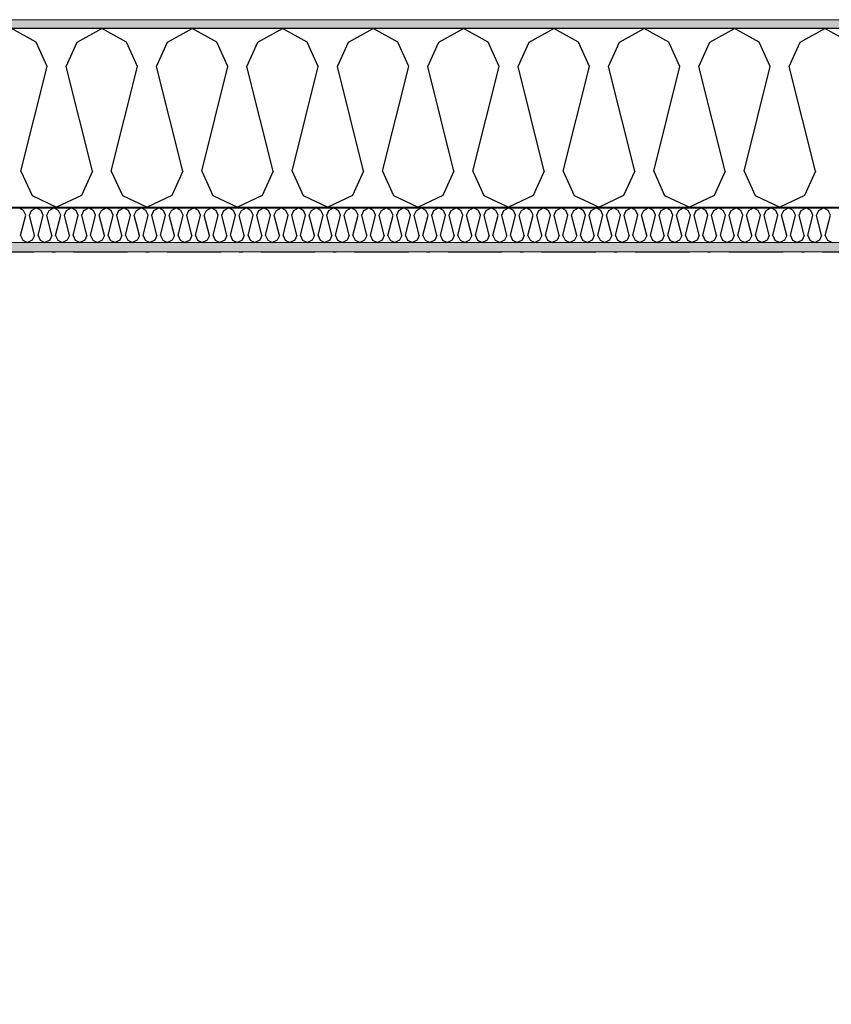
# Model space of a CAD drawing. Header units: millimetres. Extents: x -150 to 340869, y -1115 to 365939.
# Tile 63 of 193: x 295517 to 296643, y 357336 to 358703. Entities that reach past the tile are written whole.
import ezdxf
from ezdxf.enums import TextEntityAlignment as Align

# ---------------------------------------------------------------- set-up
doc = ezdxf.new("R2010")
doc.units = ezdxf.units.MM
doc.header["$LTSCALE"] = 0.5
doc.header["$MEASUREMENT"] = 0
for name, pattern in [('Akselinje', [1500, 1000, -200, 100, -200]), ('Over snittplan', [260, 150, -50, 10, -50]), ('PLINE', [0])]:
    doc.linetypes.add(name, pattern=pattern)
for name, color, linetype in [('232- Ikke-bærende yttervegger (Skravur)(Nye konstruksjoner)', 7, 'Continuous'), ('232- Ikke-bærende yttervegger(Nye konstruksjoner)', 7, 'Continuous'), ('255- Gulvoverflate(Nye konstruksjoner)', 7, 'Continuous'), ('26-- Yttertak(Nye konstruksjoner)', 7, 'Continuous'), ('82-- Modullinjer(Nye konstruksjoner)', 7, 'Continuous')]:
    doc.layers.add(name, color=color, linetype=linetype)
doc.layers.add('235- Utvendig kledning og overflate(Nye konstruksjoner)', color=7, linetype='Continuous', lineweight=0)
doc.layers.add('236- Innvendig kledning og overflate(Nye konstruksjoner)', color=7, linetype='Continuous', lineweight=0)
doc.styles.add('GENERATED_STYLE_4', font='arial.ttf')
pattern_1 = [(0, (0, 0), (0, 43.30127), [0, -25]), (0, (12.5, 21.65), (0, 43.30127), [0, -25])]

# ---------------------------------------------------------------- blocks, each defined once
blk = doc.blocks.new('*X25')
at = {"layer": '232- Ikke-bærende yttervegger (Skravur)(Nye konstruksjoner)', "linetype": 'PLINE'}
for p, q in [((295521.9, 358437.9), (295515.2, 358441.6)), ((295524.8, 358431.4), (295521.9, 358437.9)), ((295529.9, 358431.4), (295532.9, 358437.9)), ((295532.9, 358437.9), (295539.5, 358441.6)), ((295546.1, 358437.9), (295539.5, 358441.6)), ((295549.1, 358431.4), (295546.1, 358437.9)), ((295554.2, 358431.4), (295557.2, 358437.9)), ((295557.2, 358437.9), (295563.8, 358441.6)), ((295570.4, 358437.9), (295563.8, 358441.6)), ((295573.4, 358431.4), (295570.4, 358437.9)), ((295578.5, 358431.4), (295581.4, 358437.9)), ((295581.4, 358437.9), (295588.1, 358441.6)), ((295594.7, 358437.9), (295588.1, 358441.6)), ((295597.7, 358431.4), (295594.7, 358437.9)), ((295602.8, 358431.4), (295605.7, 358437.9)), ((295605.7, 358437.9), (295612.4, 358441.6)), ((295619, 358437.9), (295612.4, 358441.6)), ((295621.9, 358431.4), (295619, 358437.9)), ((295627, 358431.4), (295630, 358437.9)), ((295630, 358437.9), (295636.6, 358441.6)), ((295643.3, 358437.9), (295636.6, 358441.6)), ((295646.2, 358431.4), (295643.3, 358437.9)), ((295651.3, 358431.4), (295654.3, 358437.9)), ((295654.3, 358437.9), (295660.9, 358441.6)), ((295667.5, 358437.9), (295660.9, 358441.6)), ((295670.5, 358431.4), (295667.5, 358437.9)), ((295675.6, 358431.4), (295678.6, 358437.9)), ((295678.6, 358437.9), (295685.2, 358441.6)), ((295691.8, 358437.9), (295685.2, 358441.6)), ((295694.8, 358431.4), (295691.8, 358437.9)), ((295699.9, 358431.4), (295702.8, 358437.9)), ((295702.8, 358437.9), (295709.5, 358441.6)), ((295716.1, 358437.9), (295709.5, 358441.6)), ((295719.1, 358431.4), (295716.1, 358437.9)), ((295724.2, 358431.4), (295727.1, 358437.9)), ((295727.1, 358437.9), (295733.8, 358441.6)), ((295740.4, 358437.9), (295733.8, 358441.6)), ((295743.3, 358431.4), (295740.4, 358437.9)), ((295748.4, 358431.4), (295751.4, 358437.9)), ((295751.4, 358437.9), (295758, 358441.6)), ((295764.7, 358437.9), (295758, 358441.6)), ((295767.6, 358431.4), (295764.7, 358437.9)), ((295772.7, 358431.4), (295775.7, 358437.9)), ((295775.7, 358437.9), (295782.3, 358441.6)), ((295789, 358437.9), (295782.3, 358441.6)), ((295791.9, 358431.4), (295789, 358437.9)), ((295797, 358431.4), (295800, 358437.9)), ((295800, 358437.9), (295806.6, 358441.6)), ((295813.2, 358437.9), (295806.6, 358441.6)), ((295816.2, 358431.4), (295813.2, 358437.9)), ((295821.3, 358431.4), (295824.3, 358437.9)), ((295824.3, 358437.9), (295830.9, 358441.6)), ((295837.5, 358437.9), (295830.9, 358441.6)), ((295840.5, 358431.4), (295837.5, 358437.9)), ((295845.6, 358431.4), (295848.5, 358437.9)), ((295848.5, 358437.9), (295855.2, 358441.6)), ((295861.8, 358437.9), (295855.2, 358441.6)), ((295864.8, 358431.4), (295861.8, 358437.9)), ((295869.9, 358431.4), (295872.8, 358437.9)), ((295872.8, 358437.9), (295879.4, 358441.6)), ((295886.1, 358437.9), (295879.4, 358441.6)), ((295889, 358431.4), (295886.1, 358437.9)), ((295894.1, 358431.4), (295897.1, 358437.9)), ((295897.1, 358437.9), (295903.7, 358441.6)), ((295910.4, 358437.9), (295903.7, 358441.6)), ((295913.3, 358431.4), (295910.4, 358437.9)), ((295918.4, 358431.4), (295921.4, 358437.9)), ((295921.4, 358437.9), (295928, 358441.6)), ((295934.6, 358437.9), (295928, 358441.6)), ((295937.6, 358431.4), (295934.6, 358437.9)), ((295942.7, 358431.4), (295945.7, 358437.9)), ((295945.7, 358437.9), (295952.3, 358441.6)), ((295958.9, 358437.9), (295952.3, 358441.6)), ((295961.9, 358431.4), (295958.9, 358437.9)), ((295967, 358431.4), (295969.9, 358437.9)), ((295969.9, 358437.9), (295976.6, 358441.6)), ((295983.2, 358437.9), (295976.6, 358441.6)), ((295986.2, 358431.4), (295983.2, 358437.9)), ((295991.3, 358431.4), (295994.2, 358437.9)), ((295994.2, 358437.9), (296000.9, 358441.6)), ((296007.5, 358437.9), (296000.9, 358441.6)), ((296010.4, 358431.4), (296007.5, 358437.9)), ((296015.5, 358431.4), (296018.5, 358437.9)), ((296018.5, 358437.9), (296025.1, 358441.6)), ((296031.8, 358437.9), (296025.1, 358441.6)), ((296034.7, 358431.4), (296031.8, 358437.9)), ((296039.8, 358431.4), (296042.8, 358437.9)), ((296042.8, 358437.9), (296049.4, 358441.6)), ((296056, 358437.9), (296049.4, 358441.6)), ((296059, 358431.4), (296056, 358437.9)), ((296064.1, 358431.4), (296067.1, 358437.9)), ((296067.1, 358437.9), (296073.7, 358441.6)), ((296080.3, 358437.9), (296073.7, 358441.6)), ((296083.3, 358431.4), (296080.3, 358437.9)), ((296088.4, 358431.4), (296091.3, 358437.9)), ((296091.3, 358437.9), (296098, 358441.6)), ((296104.6, 358437.9), (296098, 358441.6)), ((296107.6, 358431.4), (296104.6, 358437.9)), ((296112.7, 358431.4), (296115.6, 358437.9)), ((296115.6, 358437.9), (296122.3, 358441.6)), ((296128.9, 358437.9), (296122.3, 358441.6)), ((296131.8, 358431.4), (296128.9, 358437.9)), ((296136.9, 358431.4), (296139.9, 358437.9)), ((296139.9, 358437.9), (296146.5, 358441.6)), ((296153.2, 358437.9), (296146.5, 358441.6)), ((296156.1, 358431.4), (296153.2, 358437.9)), ((296161.2, 358431.4), (296164.2, 358437.9)), ((296164.2, 358437.9), (296170.8, 358441.6)), ((296177.5, 358437.9), (296170.8, 358441.6)), ((296180.4, 358431.4), (296177.5, 358437.9)), ((296185.5, 358431.4), (296188.5, 358437.9)), ((296188.5, 358437.9), (296195.1, 358441.6)), ((296201.7, 358437.9), (296195.1, 358441.6)), ((296204.7, 358431.4), (296201.7, 358437.9)), ((296209.8, 358431.4), (296212.8, 358437.9)), ((296212.8, 358437.9), (296219.4, 358441.6)), ((296226, 358437.9), (296219.4, 358441.6)), ((296229, 358431.4), (296226, 358437.9)), ((296234.1, 358431.4), (296237, 358437.9)), ((296237, 358437.9), (296243.7, 358441.6)), ((296250.3, 358437.9), (296243.7, 358441.6)), ((296253.3, 358431.4), (296250.3, 358437.9)), ((296258.4, 358431.4), (296261.3, 358437.9)), ((296261.3, 358437.9), (296267.9, 358441.6)), ((296274.6, 358437.9), (296267.9, 358441.6)), ((296277.5, 358431.4), (296274.6, 358437.9)), ((296282.6, 358431.4), (296285.6, 358437.9)), ((296285.6, 358437.9), (296292.2, 358441.6)), ((296298.9, 358437.9), (296292.2, 358441.6)), ((296301.8, 358431.4), (296298.9, 358437.9)), ((296306.9, 358431.4), (296309.9, 358437.9)), ((296309.9, 358437.9), (296316.5, 358441.6)), ((296323.1, 358437.9), (296316.5, 358441.6)), ((296326.1, 358431.4), (296323.1, 358437.9)), ((296331.2, 358431.4), (296334.2, 358437.9)), ((296334.2, 358437.9), (296340.8, 358441.6)), ((296347.4, 358437.9), (296340.8, 358441.6)), ((296350.4, 358431.4), (296347.4, 358437.9)), ((296355.5, 358431.4), (296358.4, 358437.9)), ((296358.4, 358437.9), (296365.1, 358441.6)), ((296371.7, 358437.9), (296365.1, 358441.6)), ((296374.7, 358431.4), (296371.7, 358437.9)), ((296379.8, 358431.4), (296382.7, 358437.9)), ((296382.7, 358437.9), (296389.4, 358441.6)), ((296396, 358437.9), (296389.4, 358441.6)), ((296398.9, 358431.4), (296396, 358437.9)), ((296404, 358431.4), (296407, 358437.9)), ((296407, 358437.9), (296413.6, 358441.6)), ((296420.3, 358437.9), (296413.6, 358441.6)), ((296423.2, 358431.4), (296420.3, 358437.9)), ((296428.3, 358431.4), (296431.3, 358437.9)), ((296431.3, 358437.9), (296437.9, 358441.6)), ((296444.5, 358437.9), (296437.9, 358441.6)), ((296447.5, 358431.4), (296444.5, 358437.9)), ((296452.6, 358431.4), (296455.6, 358437.9)), ((296455.6, 358437.9), (296462.2, 358441.6)), ((296468.8, 358437.9), (296462.2, 358441.6)), ((296471.8, 358431.4), (296468.8, 358437.9)), ((296476.9, 358431.4), (296479.8, 358437.9)), ((296479.8, 358437.9), (296486.5, 358441.6)), ((296493.1, 358437.9), (296486.5, 358441.6)), ((296496.1, 358431.4), (296493.1, 358437.9)), ((296501.2, 358431.4), (296504.1, 358437.9)), ((296504.1, 358437.9), (296510.8, 358441.6)), ((296517.4, 358437.9), (296510.8, 358441.6)), ((296520.3, 358431.4), (296517.4, 358437.9)), ((296525.4, 358431.4), (296528.4, 358437.9)), ((296528.4, 358437.9), (296535, 358441.6)), ((296541.7, 358437.9), (296535, 358441.6)), ((296544.6, 358431.4), (296541.7, 358437.9)), ((296549.7, 358431.4), (296552.7, 358437.9)), ((296552.7, 358437.9), (296559.3, 358441.6)), ((296566, 358437.9), (296559.3, 358441.6)), ((296568.9, 358431.4), (296566, 358437.9)), ((296574, 358431.4), (296577, 358437.9)), ((296577, 358437.9), (296583.6, 358441.6)), ((296590.2, 358437.9), (296583.6, 358441.6)), ((296593.2, 358431.4), (296590.2, 358437.9)), ((296598.3, 358431.4), (296601.3, 358437.9)), ((296601.3, 358437.9), (296607.9, 358441.6)), ((296614.5, 358437.9), (296607.9, 358441.6)), ((296617.5, 358431.4), (296614.5, 358437.9)), ((296622.6, 358431.4), (296625.5, 358437.9)), ((296625.5, 358437.9), (296632.2, 358441.6)), ((296638.8, 358437.9), (296632.2, 358441.6)), ((296641.8, 358431.4), (296638.8, 358437.9)), ((295517.8, 358403.3), (295524.8, 358431.4)), ((295537, 358403.3), (295529.9, 358431.4)), ((295542.1, 358403.3), (295549.1, 358431.4)), ((295561.2, 358403.3), (295554.2, 358431.4)), ((295566.3, 358403.3), (295573.4, 358431.4)), ((295585.5, 358403.3), (295578.5, 358431.4)), ((295590.6, 358403.3), (295597.7, 358431.4)), ((295609.8, 358403.3), (295602.8, 358431.4)), ((295614.9, 358403.3), (295621.9, 358431.4)), ((295634.1, 358403.3), (295627, 358431.4)), ((295639.2, 358403.3), (295646.2, 358431.4)), ((295658.4, 358403.3), (295651.3, 358431.4)), ((295663.5, 358403.3), (295670.5, 358431.4)), ((295682.6, 358403.3), (295675.6, 358431.4)), ((295687.7, 358403.3), (295694.8, 358431.4)), ((295706.9, 358403.3), (295699.9, 358431.4)), ((295712, 358403.3), (295719.1, 358431.4)), ((295731.2, 358403.3), (295724.2, 358431.4)), ((295736.3, 358403.3), (295743.3, 358431.4)), ((295755.5, 358403.3), (295748.4, 358431.4)), ((295760.6, 358403.3), (295767.6, 358431.4)), ((295779.8, 358403.3), (295772.7, 358431.4)), ((295784.9, 358403.3), (295791.9, 358431.4)), ((295804.1, 358403.3), (295797, 358431.4)), ((295809.2, 358403.3), (295816.2, 358431.4)), ((295828.3, 358403.3), (295821.3, 358431.4)), ((295833.4, 358403.3), (295840.5, 358431.4)), ((295852.6, 358403.3), (295845.6, 358431.4)), ((295857.7, 358403.3), (295864.8, 358431.4)), ((295876.9, 358403.3), (295869.9, 358431.4)), ((295882, 358403.3), (295889, 358431.4)), ((295901.2, 358403.3), (295894.1, 358431.4)), ((295906.3, 358403.3), (295913.3, 358431.4)), ((295925.5, 358403.3), (295918.4, 358431.4)), ((295930.6, 358403.3), (295937.6, 358431.4)), ((295949.7, 358403.3), (295942.7, 358431.4)), ((295954.8, 358403.3), (295961.9, 358431.4)), ((295974, 358403.3), (295967, 358431.4)), ((295979.1, 358403.3), (295986.2, 358431.4)), ((295998.3, 358403.3), (295991.3, 358431.4)), ((296003.4, 358403.3), (296010.4, 358431.4)), ((296022.6, 358403.3), (296015.5, 358431.4)), ((296027.7, 358403.3), (296034.7, 358431.4)), ((296046.9, 358403.3), (296039.8, 358431.4)), ((296052, 358403.3), (296059, 358431.4)), ((296071.1, 358403.3), (296064.1, 358431.4)), ((296076.2, 358403.3), (296083.3, 358431.4)), ((296095.4, 358403.3), (296088.4, 358431.4)), ((296100.5, 358403.3), (296107.6, 358431.4)), ((296119.7, 358403.3), (296112.7, 358431.4)), ((296124.8, 358403.3), (296131.8, 358431.4)), ((296144, 358403.3), (296136.9, 358431.4)), ((296149.1, 358403.3), (296156.1, 358431.4)), ((296168.3, 358403.3), (296161.2, 358431.4)), ((296173.4, 358403.3), (296180.4, 358431.4)), ((296192.6, 358403.3), (296185.5, 358431.4)), ((296197.7, 358403.3), (296204.7, 358431.4)), ((296216.8, 358403.3), (296209.8, 358431.4)), ((296221.9, 358403.3), (296229, 358431.4)), ((296241.1, 358403.3), (296234.1, 358431.4)), ((296246.2, 358403.3), (296253.3, 358431.4)), ((296265.4, 358403.3), (296258.4, 358431.4)), ((296270.5, 358403.3), (296277.5, 358431.4)), ((296289.7, 358403.3), (296282.6, 358431.4)), ((296294.8, 358403.3), (296301.8, 358431.4)), ((296314, 358403.3), (296306.9, 358431.4)), ((296319.1, 358403.3), (296326.1, 358431.4)), ((296338.2, 358403.3), (296331.2, 358431.4)), ((296343.3, 358403.3), (296350.4, 358431.4)), ((296362.5, 358403.3), (296355.5, 358431.4)), ((296367.6, 358403.3), (296374.7, 358431.4)), ((296386.8, 358403.3), (296379.8, 358431.4)), ((296391.9, 358403.3), (296398.9, 358431.4)), ((296411.1, 358403.3), (296404, 358431.4)), ((296416.2, 358403.3), (296423.2, 358431.4)), ((296435.4, 358403.3), (296428.3, 358431.4)), ((296440.5, 358403.3), (296447.5, 358431.4)), ((296459.6, 358403.3), (296452.6, 358431.4)), ((296464.7, 358403.3), (296471.8, 358431.4)), ((296483.9, 358403.3), (296476.9, 358431.4)), ((296489, 358403.3), (296496.1, 358431.4)), ((296508.2, 358403.3), (296501.2, 358431.4)), ((296513.3, 358403.3), (296520.3, 358431.4)), ((296532.5, 358403.3), (296525.4, 358431.4)), ((296537.6, 358403.3), (296544.6, 358431.4)), ((296556.8, 358403.3), (296549.7, 358431.4)), ((296561.9, 358403.3), (296568.9, 358431.4)), ((296581.1, 358403.3), (296574, 358431.4)), ((296586.2, 358403.3), (296593.2, 358431.4)), ((296605.3, 358403.3), (296598.3, 358431.4)), ((296610.4, 358403.3), (296617.5, 358431.4)), ((296629.6, 358403.3), (296622.6, 358431.4)), ((296634.7, 358403.3), (296641.8, 358431.4)), ((295517.8, 358403.3), (295520.7, 358396.8)), ((295520.7, 358396.8), (295527.4, 358393.6)), ((295534, 358396.8), (295527.4, 358393.6)), ((295537, 358403.3), (295534, 358396.8)), ((295542.1, 358403.3), (295545, 358396.8)), ((295545, 358396.8), (295551.6, 358393.6)), ((295558.3, 358396.8), (295551.6, 358393.6)), ((295561.2, 358403.3), (295558.3, 358396.8)), ((295566.3, 358403.3), (295569.3, 358396.8)), ((295569.3, 358396.8), (295575.9, 358393.6)), ((295582.6, 358396.8), (295575.9, 358393.6)), ((295585.5, 358403.3), (295582.6, 358396.8)), ((295590.6, 358403.3), (295593.6, 358396.8)), ((295593.6, 358396.8), (295600.2, 358393.6)), ((295606.8, 358396.8), (295600.2, 358393.6)), ((295609.8, 358403.3), (295606.8, 358396.8)), ((295614.9, 358403.3), (295617.9, 358396.8)), ((295617.9, 358396.8), (295624.5, 358393.6)), ((295631.1, 358396.8), (295624.5, 358393.6)), ((295634.1, 358403.3), (295631.1, 358396.8)), ((295639.2, 358403.3), (295642.1, 358396.8)), ((295642.1, 358396.8), (295648.8, 358393.6)), ((295655.4, 358396.8), (295648.8, 358393.6)), ((295658.4, 358403.3), (295655.4, 358396.8)), ((295663.5, 358403.3), (295666.4, 358396.8)), ((295666.4, 358396.8), (295673.1, 358393.6)), ((295679.7, 358396.8), (295673.1, 358393.6)), ((295682.6, 358403.3), (295679.7, 358396.8)), ((295687.7, 358403.3), (295690.7, 358396.8)), ((295690.7, 358396.8), (295697.3, 358393.6)), ((295704, 358396.8), (295697.3, 358393.6)), ((295706.9, 358403.3), (295704, 358396.8)), ((295712, 358403.3), (295715, 358396.8)), ((295715, 358396.8), (295721.6, 358393.6)), ((295728.2, 358396.8), (295721.6, 358393.6)), ((295731.2, 358403.3), (295728.2, 358396.8)), ((295736.3, 358403.3), (295739.3, 358396.8)), ((295739.3, 358396.8), (295745.9, 358393.6)), ((295752.5, 358396.8), (295745.9, 358393.6)), ((295755.5, 358403.3), (295752.5, 358396.8)), ((295760.6, 358403.3), (295763.5, 358396.8)), ((295763.5, 358396.8), (295770.2, 358393.6)), ((295776.8, 358396.8), (295770.2, 358393.6)), ((295779.8, 358403.3), (295776.8, 358396.8)), ((295784.9, 358403.3), (295787.8, 358396.8)), ((295787.8, 358396.8), (295794.5, 358393.6)), ((295801.1, 358396.8), (295794.5, 358393.6)), ((295804.1, 358403.3), (295801.1, 358396.8)), ((295809.2, 358403.3), (295812.1, 358396.8)), ((295812.1, 358396.8), (295818.7, 358393.6)), ((295825.4, 358396.8), (295818.7, 358393.6)), ((295828.3, 358403.3), (295825.4, 358396.8)), ((295833.4, 358403.3), (295836.4, 358396.8)), ((295836.4, 358396.8), (295843, 358393.6)), ((295849.7, 358396.8), (295843, 358393.6)), ((295852.6, 358403.3), (295849.7, 358396.8)), ((295857.7, 358403.3), (295860.7, 358396.8)), ((295860.7, 358396.8), (295867.3, 358393.6)), ((295873.9, 358396.8), (295867.3, 358393.6)), ((295876.9, 358403.3), (295873.9, 358396.8)), ((295882, 358403.3), (295885, 358396.8)), ((295885, 358396.8), (295891.6, 358393.6)), ((295898.2, 358396.8), (295891.6, 358393.6)), ((295901.2, 358403.3), (295898.2, 358396.8)), ((295906.3, 358403.3), (295909.2, 358396.8)), ((295909.2, 358396.8), (295915.9, 358393.6)), ((295922.5, 358396.8), (295915.9, 358393.6)), ((295925.5, 358403.3), (295922.5, 358396.8)), ((295930.6, 358403.3), (295933.5, 358396.8)), ((295933.5, 358396.8), (295940.1, 358393.6)), ((295946.8, 358396.8), (295940.1, 358393.6)), ((295949.7, 358403.3), (295946.8, 358396.8)), ((295954.8, 358403.3), (295957.8, 358396.8)), ((295957.8, 358396.8), (295964.4, 358393.6)), ((295971.1, 358396.8), (295964.4, 358393.6)), ((295974, 358403.3), (295971.1, 358396.8)), ((295979.1, 358403.3), (295982.1, 358396.8)), ((295982.1, 358396.8), (295988.7, 358393.6)), ((295995.3, 358396.8), (295988.7, 358393.6)), ((295998.3, 358403.3), (295995.3, 358396.8)), ((296003.4, 358403.3), (296006.4, 358396.8)), ((296006.4, 358396.8), (296013, 358393.6)), ((296019.6, 358396.8), (296013, 358393.6)), ((296022.6, 358403.3), (296019.6, 358396.8)), ((296027.7, 358403.3), (296030.6, 358396.8)), ((296030.6, 358396.8), (296037.3, 358393.6)), ((296043.9, 358396.8), (296037.3, 358393.6)), ((296046.9, 358403.3), (296043.9, 358396.8)), ((296052, 358403.3), (296054.9, 358396.8)), ((296054.9, 358396.8), (296061.6, 358393.6)), ((296068.2, 358396.8), (296061.6, 358393.6)), ((296071.1, 358403.3), (296068.2, 358396.8)), ((296076.2, 358403.3), (296079.2, 358396.8)), ((296079.2, 358396.8), (296085.8, 358393.6)), ((296092.5, 358396.8), (296085.8, 358393.6)), ((296095.4, 358403.3), (296092.5, 358396.8)), ((296100.5, 358403.3), (296103.5, 358396.8)), ((296103.5, 358396.8), (296110.1, 358393.6)), ((296116.7, 358396.8), (296110.1, 358393.6)), ((296119.7, 358403.3), (296116.7, 358396.8)), ((296124.8, 358403.3), (296127.8, 358396.8)), ((296127.8, 358396.8), (296134.4, 358393.6)), ((296141, 358396.8), (296134.4, 358393.6)), ((296144, 358403.3), (296141, 358396.8)), ((296149.1, 358403.3), (296152, 358396.8)), ((296152, 358396.8), (296158.7, 358393.6)), ((296165.3, 358396.8), (296158.7, 358393.6)), ((296168.3, 358403.3), (296165.3, 358396.8)), ((296173.4, 358403.3), (296176.3, 358396.8)), ((296176.3, 358396.8), (296183, 358393.6)), ((296189.6, 358396.8), (296183, 358393.6)), ((296192.6, 358403.3), (296189.6, 358396.8)), ((296197.7, 358403.3), (296200.6, 358396.8)), ((296200.6, 358396.8), (296207.2, 358393.6)), ((296213.9, 358396.8), (296207.2, 358393.6)), ((296216.8, 358403.3), (296213.9, 358396.8)), ((296221.9, 358403.3), (296224.9, 358396.8)), ((296224.9, 358396.8), (296231.5, 358393.6)), ((296238.2, 358396.8), (296231.5, 358393.6)), ((296241.1, 358403.3), (296238.2, 358396.8)), ((296246.2, 358403.3), (296249.2, 358396.8)), ((296249.2, 358396.8), (296255.8, 358393.6)), ((296262.4, 358396.8), (296255.8, 358393.6)), ((296265.4, 358403.3), (296262.4, 358396.8)), ((296270.5, 358403.3), (296273.5, 358396.8)), ((296273.5, 358396.8), (296280.1, 358393.6)), ((296286.7, 358396.8), (296280.1, 358393.6)), ((296289.7, 358403.3), (296286.7, 358396.8)), ((296294.8, 358403.3), (296297.7, 358396.8)), ((296297.7, 358396.8), (296304.4, 358393.6)), ((296311, 358396.8), (296304.4, 358393.6)), ((296314, 358403.3), (296311, 358396.8)), ((296319.1, 358403.3), (296322, 358396.8)), ((296322, 358396.8), (296328.6, 358393.6)), ((296335.3, 358396.8), (296328.6, 358393.6)), ((296338.2, 358403.3), (296335.3, 358396.8)), ((296343.3, 358403.3), (296346.3, 358396.8)), ((296346.3, 358396.8), (296352.9, 358393.6)), ((296359.6, 358396.8), (296352.9, 358393.6)), ((296362.5, 358403.3), (296359.6, 358396.8)), ((296367.6, 358403.3), (296370.6, 358396.8)), ((296370.6, 358396.8), (296377.2, 358393.6)), ((296383.8, 358396.8), (296377.2, 358393.6)), ((296386.8, 358403.3), (296383.8, 358396.8)), ((296391.9, 358403.3), (296394.9, 358396.8)), ((296394.9, 358396.8), (296401.5, 358393.6)), ((296408.1, 358396.8), (296401.5, 358393.6)), ((296411.1, 358403.3), (296408.1, 358396.8)), ((296416.2, 358403.3), (296419.1, 358396.8)), ((296419.1, 358396.8), (296425.8, 358393.6)), ((296432.4, 358396.8), (296425.8, 358393.6)), ((296435.4, 358403.3), (296432.4, 358396.8)), ((296440.5, 358403.3), (296443.4, 358396.8)), ((296443.4, 358396.8), (296450.1, 358393.6)), ((296456.7, 358396.8), (296450.1, 358393.6)), ((296459.6, 358403.3), (296456.7, 358396.8)), ((296464.7, 358403.3), (296467.7, 358396.8)), ((296467.7, 358396.8), (296474.3, 358393.6)), ((296481, 358396.8), (296474.3, 358393.6)), ((296483.9, 358403.3), (296481, 358396.8)), ((296489, 358403.3), (296492, 358396.8)), ((296492, 358396.8), (296498.6, 358393.6)), ((296505.2, 358396.8), (296498.6, 358393.6)), ((296508.2, 358403.3), (296505.2, 358396.8)), ((296513.3, 358403.3), (296516.3, 358396.8)), ((296516.3, 358396.8), (296522.9, 358393.6)), ((296529.5, 358396.8), (296522.9, 358393.6)), ((296532.5, 358403.3), (296529.5, 358396.8)), ((296537.6, 358403.3), (296540.5, 358396.8)), ((296540.5, 358396.8), (296547.2, 358393.6)), ((296553.8, 358396.8), (296547.2, 358393.6)), ((296556.8, 358403.3), (296553.8, 358396.8)), ((296561.9, 358403.3), (296564.8, 358396.8)), ((296564.8, 358396.8), (296571.5, 358393.6)), ((296578.1, 358396.8), (296571.5, 358393.6)), ((296581.1, 358403.3), (296578.1, 358396.8)), ((296586.2, 358403.3), (296589.1, 358396.8)), ((296589.1, 358396.8), (296595.7, 358393.6)), ((296602.4, 358396.8), (296595.7, 358393.6)), ((296605.3, 358403.3), (296602.4, 358396.8)), ((296610.4, 358403.3), (296613.4, 358396.8)), ((296613.4, 358396.8), (296620, 358393.6)), ((296626.7, 358396.8), (296620, 358393.6)), ((296629.6, 358403.3), (296626.7, 358396.8)), ((296634.7, 358403.3), (296637.7, 358396.8)), ((296637.7, 358396.8), (296644.3, 358393.6))]:
    blk.add_line(p, q, dxfattribs=at)
blk = doc.blocks.new('*X27')
at = {"layer": '232- Ikke-bærende yttervegger (Skravur)(Nye konstruksjoner)', "linetype": 'PLINE'}
for p, q in [((295539.4, 358671.5), (295505.1, 358690.6)), ((295596.3, 358671.5), (295630.6, 358690.6)), ((295664.8, 358671.5), (295630.6, 358690.6)), ((295721.8, 358671.5), (295756, 358690.6)), ((295790.3, 358671.5), (295756, 358690.6)), ((295847.2, 358671.5), (295881.5, 358690.6)), ((295915.7, 358671.5), (295881.5, 358690.6)), ((295972.7, 358671.5), (296006.9, 358690.6)), ((296041.2, 358671.5), (296006.9, 358690.6)), ((296098.1, 358671.5), (296132.4, 358690.6)), ((296166.6, 358671.5), (296132.4, 358690.6)), ((296223.6, 358671.5), (296257.8, 358690.6)), ((296292.1, 358671.5), (296257.8, 358690.6)), ((296349, 358671.5), (296383.3, 358690.6)), ((296417.5, 358671.5), (296383.3, 358690.6)), ((296474.5, 358671.5), (296508.7, 358690.6)), ((296543, 358671.5), (296508.7, 358690.6)), ((296599.9, 358671.5), (296634.2, 358690.6)), ((296668.4, 358671.5), (296634.2, 358690.6)), ((295554.7, 358637.9), (295539.4, 358671.5)), ((295581, 358637.9), (295596.3, 358671.5)), ((295680.1, 358637.9), (295664.8, 358671.5)), ((295706.5, 358637.9), (295721.8, 358671.5)), ((295805.6, 358637.9), (295790.3, 358671.5)), ((295831.9, 358637.9), (295847.2, 358671.5)), ((295931, 358637.9), (295915.7, 358671.5)), ((295957.4, 358637.9), (295972.7, 358671.5)), ((296056.5, 358637.9), (296041.2, 358671.5)), ((296082.8, 358637.9), (296098.1, 358671.5)), ((296181.9, 358637.9), (296166.6, 358671.5)), ((296208.3, 358637.9), (296223.6, 358671.5)), ((296307.4, 358637.9), (296292.1, 358671.5)), ((296333.7, 358637.9), (296349, 358671.5)), ((296432.8, 358637.9), (296417.5, 358671.5)), ((296459.2, 358637.9), (296474.5, 358671.5)), ((296558.3, 358637.9), (296543, 358671.5)), ((296584.6, 358637.9), (296599.9, 358671.5)), ((295518.3, 358492.5), (295554.7, 358637.9)), ((295617.4, 358492.5), (295581, 358637.9)), ((295643.7, 358492.5), (295680.1, 358637.9)), ((295742.8, 358492.5), (295706.5, 358637.9)), ((295769.2, 358492.5), (295805.6, 358637.9)), ((295868.3, 358492.5), (295831.9, 358637.9)), ((295894.6, 358492.5), (295931, 358637.9)), ((295993.7, 358492.5), (295957.4, 358637.9)), ((296020.1, 358492.5), (296056.5, 358637.9)), ((296119.2, 358492.5), (296082.8, 358637.9)), ((296145.6, 358492.5), (296181.9, 358637.9)), ((296244.6, 358492.5), (296208.3, 358637.9)), ((296271, 358492.5), (296307.4, 358637.9)), ((296370.1, 358492.5), (296333.7, 358637.9)), ((296396.5, 358492.5), (296432.8, 358637.9)), ((296495.6, 358492.5), (296459.2, 358637.9)), ((296521.9, 358492.5), (296558.3, 358637.9)), ((296621, 358492.5), (296584.6, 358637.9)), ((295518.3, 358492.5), (295533.6, 358458.9)), ((295617.4, 358492.5), (295602.1, 358458.9)), ((295643.7, 358492.5), (295659, 358458.9)), ((295742.8, 358492.5), (295727.5, 358458.9)), ((295769.2, 358492.5), (295784.5, 358458.9)), ((295868.3, 358492.5), (295853, 358458.9)), ((295894.6, 358492.5), (295909.9, 358458.9)), ((295993.7, 358492.5), (295978.5, 358458.9)), ((296020.1, 358492.5), (296035.4, 358458.9)), ((296119.2, 358492.5), (296103.9, 358458.9)), ((296145.6, 358492.5), (296160.8, 358458.9)), ((296244.6, 358492.5), (296229.4, 358458.9)), ((296271, 358492.5), (296286.3, 358458.9)), ((296370.1, 358492.5), (296354.8, 358458.9)), ((296396.5, 358492.5), (296411.7, 358458.9)), ((296495.6, 358492.5), (296480.3, 358458.9)), ((296521.9, 358492.5), (296537.2, 358458.9)), ((296621, 358492.5), (296605.7, 358458.9)), ((295533.6, 358458.9), (295567.8, 358442.6)), ((295602.1, 358458.9), (295567.8, 358442.6)), ((295659, 358458.9), (295693.3, 358442.6)), ((295727.5, 358458.9), (295693.3, 358442.6)), ((295784.5, 358458.9), (295818.7, 358442.6)), ((295853, 358458.9), (295818.7, 358442.6)), ((295909.9, 358458.9), (295944.2, 358442.6)), ((295978.5, 358458.9), (295944.2, 358442.6)), ((296035.4, 358458.9), (296069.6, 358442.6)), ((296103.9, 358458.9), (296069.6, 358442.6)), ((296160.8, 358458.9), (296195.1, 358442.6)), ((296229.4, 358458.9), (296195.1, 358442.6)), ((296286.3, 358458.9), (296320.6, 358442.6)), ((296354.8, 358458.9), (296320.6, 358442.6)), ((296411.7, 358458.9), (296446, 358442.6)), ((296480.3, 358458.9), (296446, 358442.6)), ((296537.2, 358458.9), (296571.5, 358442.6)), ((296605.7, 358458.9), (296571.5, 358442.6))]:
    blk.add_line(p, q, dxfattribs=at)
blk = doc.blocks.new('Standard grid marker[8]', base_point=(305734.8, 358690.6))
at = {"layer": '82-- Modullinjer(Nye konstruksjoner)', "linetype": 'Akselinje'}
blk.add_line((305534.8, 358690.6), (271734.8, 358690.6), dxfattribs=at)
at = {"layer": '82-- Modullinjer(Nye konstruksjoner)', "style": 'GENERATED_STYLE_4'}
for tag, p in [('AC_MarkerText_1_1', (271409.8, 358744.3)), ('AC_MarkerText_1_0', (305859.8, 358744.3))]:
    blk.add_attdef(tag, text='', height=100, rotation=360, dxfattribs=at).set_placement(p, align=Align.TOP_CENTER)

msp = doc.modelspace()

# ---------------------------------------------------------------- hatches: boundary and pattern name
at = {"layer": '232- Ikke-bærende yttervegger (Skravur)(Nye konstruksjoner)', "linetype": 'Continuous'}
h = msp.add_hatch(dxfattribs=at)
h.set_pattern_fill('Prikker_tett', color=256, style=0, pattern_type=2)
h.set_pattern_definition(pattern_1)
h.paths.add_polyline_path([(277601, 358690.6), (303051, 358690.6), (303051, 358702.6), (277601, 358702.6)])
msp.add_hatch(color=256, dxfattribs=at).paths.add_polyline_path([(277850, 358441.6), (302802, 358441.6), (302802, 358442.6), (277850, 358442.6)])
h = msp.add_hatch(dxfattribs=at)
h.set_pattern_fill('Prikker_tett', color=256, style=0, pattern_type=2)
h.set_pattern_definition(pattern_1)
h.paths.add_polyline_path([(277911, 358380.6), (302741, 358380.6), (302741, 358393.6), (277911, 358393.6)])

# ---------------------------------------------------------------- linework, layer by layer
at = {"layer": '232- Ikke-bærende yttervegger(Nye konstruksjoner)', "linetype": 'PLINE'}
for p, q in [((302803, 358690.6), (277849, 358690.6)), ((277850, 358442.6), (302803, 358442.6)), ((277898, 358441.6), (302802, 358441.6))]:
    msp.add_line(p, q, dxfattribs=at)
at = {"layer": '232- Ikke-bærende yttervegger(Nye konstruksjoner)', "linetype": 'Over snittplan', "flags": 128}
msp.add_lwpolyline([(277911, 358380.6), (302741, 358380.6)], dxfattribs=at)
at = {"layer": '235- Utvendig kledning og overflate(Nye konstruksjoner)', "linetype": 'PLINE'}
msp.add_line((303051, 358702.6), (277601, 358702.6), dxfattribs=at)
at = {"layer": '236- Innvendig kledning og overflate(Nye konstruksjoner)', "linetype": 'PLINE'}
msp.add_line((277911, 358393.6), (302754, 358393.6), dxfattribs=at)
at = {"layer": '236- Innvendig kledning og overflate(Nye konstruksjoner)', "linetype": 'PLINE', "flags": 128}
msp.add_lwpolyline([(277911, 358380.6), (302741, 358380.6)], dxfattribs=at)
at = {"layer": '255- Gulvoverflate(Nye konstruksjoner)', "linetype": 'PLINE', "flags": 128}
msp.add_lwpolyline([(277601, 349570.7), (277601, 347770.7), (285893, 347770.7), (294243, 347770.7), (303051, 347770.7), (303051, 349570.7), (303051, 358690.6), (277601, 358690.6), (277601, 354890.6)], close=True, dxfattribs=at)
at = {"layer": '26-- Yttertak(Nye konstruksjoner)', "linetype": 'PLINE', "flags": 128}
msp.add_lwpolyline([(277601, 358690.6), (277601.1, 356779.6), (303051, 356780.6), (303051, 358690.6)], close=True, dxfattribs=at)

# ---------------------------------------------------------------- block references
at = {"layer": '232- Ikke-bærende yttervegger(Nye konstruksjoner)'}
for name in ['*X27', '*X25']:
    msp.add_blockref(name, (0, 0), dxfattribs=at)
at = {"layer": '82-- Modullinjer(Nye konstruksjoner)', "linetype": 'PLINE'}
msp.add_blockref('Standard grid marker[8]', (305734.8, 358690.6), dxfattribs=at)

doc.saveas('drawing.dxf')
